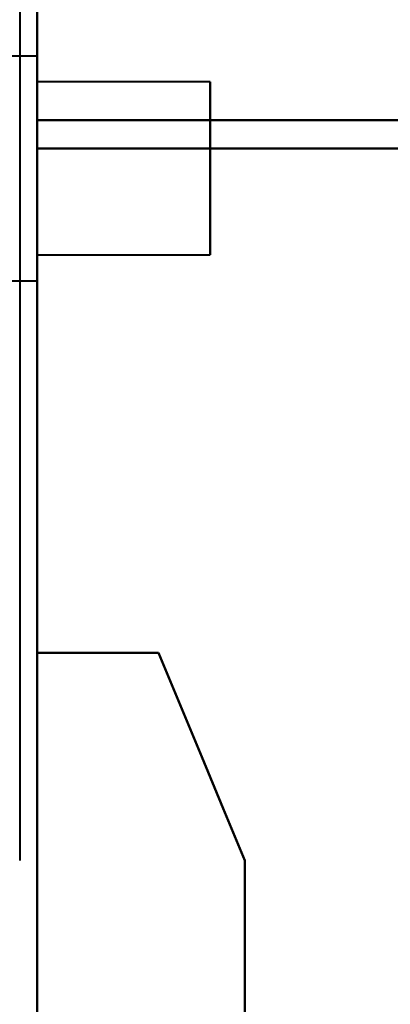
# Model space of a CAD drawing. Header units: millimetres. Extents: x -747 to 747, y -1110 to 610.
# Tile 76 of 93: x 585 to 595, y -330 to -301. Entities that reach past the tile are written whole.
import ezdxf

# ---------------------------------------------------------------- set-up
doc = ezdxf.new("R2010")
doc.units = ezdxf.units.MM
doc.layers.add('G-IMPT', color=8, linetype='Continuous', lineweight=40)

# ---------------------------------------------------------------- blocks, each defined once
blk = doc.blocks.new('NEXA 1000 CALQUES_dwg-755156-Niveau de réf_')
at = {"layer": 'G-IMPT'}
for p, q in [((585, -331.4), (585, 369.4)), ((585, -331.4), (585, 369.4)), ((585, -303.105), (585, -292.221)), ((585, -303.105), (585, -292.221)), ((585, -292.221), (585, -303.105)), ((585, -292.221), (585, -303.105)), ((585, -303.919), (585, -293.384)), ((585, -303.919), (585, -293.384)), ((585, -293.384), (585, -303.919)), ((585, -293.384), (585, -303.919)), ((585, -301.25), (582.785, -301.25)), ((585, -301.25), (582.785, -301.25)), ((585, -301.25), (582.785, -301.25)), ((585, -301.25), (582.785, -301.25)), ((585, -302.875), (585, -301.25)), ((585, -306.125), (585, -301.25)), ((585, -301.25), (585, -307.75)), ((585, -301.25), (585, -307.75)), ((585, -302.875), (585, -301.25)), ((585, -306.125), (585, -301.25)), ((585, -301.25), (585, -307.75)), ((585, -301.25), (585, -307.75)), ((585, -302.875), (585, -301.25)), ((585, -306.125), (585, -301.25)), ((585, -301.25), (585, -307.75)), ((585, -301.25), (585, -307.75)), ((585, -302.875), (585, -301.25)), ((585, -306.125), (585, -301.25)), ((585, -301.25), (585, -307.75)), ((585, -301.25), (585, -307.75)), ((590, -302), (585, -302)), ((590, -302), (585, -302)), ((590, -302), (585, -302)), ((590, -302), (585, -302)), ((585, -302), (585, -307)), ((585, -302), (585, -307)), ((585, -307), (585, -302)), ((585, -307), (585, -302)), ((585, -302), (585, -307)), ((585, -302), (585, -307)), ((585, -307), (585, -302)), ((585, -307), (585, -302)), ((585, -302), (585, -307)), ((585, -302), (585, -307)), ((585, -307), (585, -302)), ((585, -307), (585, -302)), ((585, -302), (585, -307)), ((585, -302), (585, -307)), ((585, -307), (585, -302)), ((585, -307), (585, -302)), ((590, -302), (590, -307)), ((590, -302), (590, -307)), ((590, -307), (590, -302)), ((590, -307), (590, -302)), ((590, -302), (590, -307)), ((590, -302), (590, -307)), ((590, -307), (590, -302)), ((590, -307), (590, -302)), ((590, -302), (590, -307)), ((590, -302), (590, -307)), ((590, -307), (590, -302)), ((590, -307), (590, -302)), ((590, -302), (590, -307)), ((590, -302), (590, -307)), ((590, -307), (590, -302)), ((590, -307), (590, -302)), ((585, -307.75), (585, -302.875)), ((585, -307.75), (585, -302.875)), ((585, -307.75), (585, -302.875)), ((585, -307.75), (585, -302.875)), ((585, -307), (590, -307)), ((585, -307), (590, -307)), ((585, -307), (590, -307)), ((585, -307), (590, -307)), ((582.785, -307.75), (585, -307.75)), ((582.785, -307.75), (585, -307.75)), ((582.785, -307.75), (585, -307.75)), ((582.785, -307.75), (585, -307.75))]:
    blk.add_line(p, q, dxfattribs=at)
at = {"layer": 'G-IMPT', "flags": 128}
for points in [[(585, 369.4), (585, 194.2), (585, 19), (585, -156.2), (585, -331.4)], [(585, 369.4), (585, 194.2), (585, 19), (585, -156.2), (585, -331.4)], [(585, -331.4), (585, -156.2), (585, 19), (585, 194.2), (585, 369.4)], [(585, -331.4), (585, -156.2), (585, 19), (585, 194.2), (585, 369.4)], [(585, 369.4), (585, 194.2), (585, 19), (585, -156.2), (585, -331.4)], [(585, -331.4), (585, -156.2), (585, 19), (585, 194.2), (585, 369.4)], [(585, -331.4), (585, -156.2), (585, 19), (585, 194.2), (585, 369.4)], [(585, 369.4), (585, 194.2), (585, 19), (585, -156.2), (585, -331.4)], [(584.5, -264.5), (584.5, -279.5), (584.5, -294.5), (584.5, -309.5), (584.5, -324.5)], [(595.5, -303.105), (592.875, -303.105), (590.25, -303.105), (587.625, -303.105), (585, -303.105)], [(585, -303.105), (585, -306.954), (585, -310.802), (585, -314.651), (585, -318.5)], [(585, -303.105), (587.625, -303.105), (590.25, -303.105), (592.875, -303.105), (595.5, -303.105)], [(595.5, -303.105), (592.875, -303.105), (590.25, -303.105), (587.625, -303.105), (585, -303.105)], [(585, -303.105), (585, -306.954), (585, -310.802), (585, -314.651), (585, -318.5)], [(585, -303.105), (587.625, -303.105), (590.25, -303.105), (592.875, -303.105), (595.5, -303.105)], [(585, -318.5), (585, -314.651), (585, -310.802), (585, -306.954), (585, -303.105)], [(585, -318.5), (585, -314.651), (585, -310.802), (585, -306.954), (585, -303.105)], [(585, -318.5), (585, -314.855), (585, -311.209), (585, -307.564), (585, -303.919)], [(585, -303.919), (587.625, -303.919), (590.25, -303.919), (592.875, -303.919), (595.5, -303.919)], [(595.5, -303.919), (592.875, -303.919), (590.25, -303.919), (587.625, -303.919), (585, -303.919)], [(585, -318.5), (585, -314.855), (585, -311.209), (585, -307.564), (585, -303.919)], [(585, -303.919), (587.625, -303.919), (590.25, -303.919), (592.875, -303.919), (595.5, -303.919)], [(595.5, -303.919), (592.875, -303.919), (590.25, -303.919), (587.625, -303.919), (585, -303.919)], [(585, -303.919), (585, -307.564), (585, -311.209), (585, -314.855), (585, -318.5)], [(585, -303.919), (585, -307.564), (585, -311.209), (585, -314.855), (585, -318.5)], [(588.509, -318.5), (587.631, -318.5), (586.754, -318.5), (585.877, -318.5), (585, -318.5)], [(588.509, -318.5), (587.631, -318.5), (586.754, -318.5), (585.877, -318.5), (585, -318.5)], [(585, -318.5), (585.877, -318.5), (586.754, -318.5), (587.631, -318.5), (588.509, -318.5)], [(585, -318.5), (585.877, -318.5), (586.754, -318.5), (587.631, -318.5), (588.509, -318.5)], [(588.509, -318.5), (587.631, -318.5), (586.754, -318.5), (585.877, -318.5), (585, -318.5)], [(588.509, -318.5), (587.631, -318.5), (586.754, -318.5), (585.877, -318.5), (585, -318.5)], [(585, -318.5), (585.877, -318.5), (586.754, -318.5), (587.631, -318.5), (588.509, -318.5)], [(585, -318.5), (585.877, -318.5), (586.754, -318.5), (587.631, -318.5), (588.509, -318.5)], [(591, -324.5), (590.377, -323), (589.754, -321.5), (589.131, -320), (588.509, -318.5)], [(591, -324.5), (590.377, -323), (589.754, -321.5), (589.131, -320), (588.509, -318.5)], [(588.509, -318.5), (589.131, -320), (589.754, -321.5), (590.377, -323), (591, -324.5)], [(588.509, -318.5), (589.131, -320), (589.754, -321.5), (590.377, -323), (591, -324.5)], [(591, -324.5), (590.377, -323), (589.754, -321.5), (589.131, -320), (588.509, -318.5)], [(591, -324.5), (590.377, -323), (589.754, -321.5), (589.131, -320), (588.509, -318.5)], [(588.509, -318.5), (589.131, -320), (589.754, -321.5), (590.377, -323), (591, -324.5)], [(588.509, -318.5), (589.131, -320), (589.754, -321.5), (590.377, -323), (591, -324.5)], [(591, -347.485), (591, -341.738), (591, -335.992), (591, -330.246), (591, -324.5)], [(591, -347.485), (591, -341.738), (591, -335.992), (591, -330.246), (591, -324.5)], [(591, -324.5), (591, -330.246), (591, -335.992), (591, -341.738), (591, -347.485)], [(591, -324.5), (591, -330.246), (591, -335.992), (591, -341.738), (591, -347.485)], [(591, -347.485), (591, -341.738), (591, -335.992), (591, -330.246), (591, -324.5)], [(591, -347.485), (591, -341.738), (591, -335.992), (591, -330.246), (591, -324.5)], [(591, -324.5), (591, -330.246), (591, -335.992), (591, -341.738), (591, -347.485)], [(591, -324.5), (591, -330.246), (591, -335.992), (591, -341.738), (591, -347.485)]]:
    blk.add_lwpolyline(points, dxfattribs=at)

msp = doc.modelspace()

# ---------------------------------------------------------------- linework, layer by layer
at = {"color": 94, "lineweight": 30}
msp.add_circle((0, 0.5), 609.6, dxfattribs=at)

# ---------------------------------------------------------------- block references
at = {"layer": 'G-IMPT'}
msp.add_blockref('NEXA 1000 CALQUES_dwg-755156-Niveau de réf_', (0, -1), dxfattribs=at)

doc.saveas('drawing.dxf')
